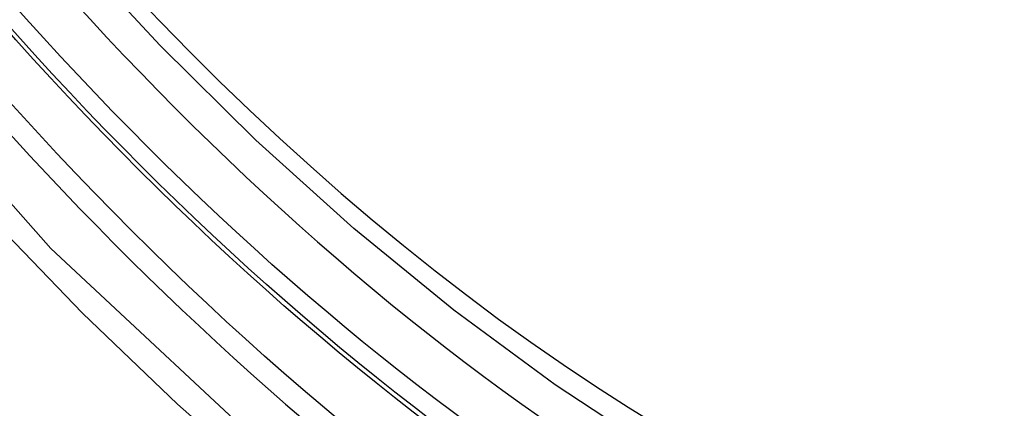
# Model space of a CAD drawing. Header units: inches. Extents: x 290.3 to 341.8, y 105.1 to 164.8.
# Tile 21 of 58: x 291.0419 to 291.1865, y 148.4966 to 148.5537. Entities that reach past the tile are written whole.
import ezdxf

# ---------------------------------------------------------------- set-up
doc = ezdxf.new("R2010")
doc.units = ezdxf.units.IN
doc.header["$MEASUREMENT"] = 0
doc.layers.add('Visible Edges(ANSI)', color=7, linetype='Continuous', lineweight=25)
doc.layers.add('Visible Tangent Edges(ANSI)', color=7, linetype='Continuous', lineweight=25)

msp = doc.modelspace()

# ---------------------------------------------------------------- linework, layer by layer
at = {"layer": 'Visible Edges(ANSI)', "flags": 128}
msp.add_lwpolyline([(291.30548, 148.47076), (291.2936, 148.46483), (291.28104, 148.4603), (291.26787, 148.45717), (291.2542, 148.45546), (291.24011, 148.45517), (291.22568, 148.45626), (291.21098, 148.45872), (291.19606, 148.4625), (291.18101, 148.46757), (291.16586, 148.47391), (291.1507, 148.48147), (291.13556, 148.49021), (291.12052, 148.50008), (291.10563, 148.51103), (291.09096, 148.52303), (291.07656, 148.536), (291.0625, 148.5499), (291.04883, 148.56465)], dxfattribs=at)
at = {"layer": 'Visible Edges(ANSI)'}
msp.add_ellipse((291.14198, 148.73779), major_axis=(0.15718, -0.27294), ratio=0.578093, start_param=2.362013, end_param=7.062765, dxfattribs=at)
msp.add_ellipse((291.1385, 148.73579), major_axis=(0.15963, -0.2772), ratio=0.578093, dxfattribs=at)
at = {"layer": 'Visible Tangent Edges(ANSI)', "flags": 128}
for points in [[(291.38694, 148.59185), (291.38413, 148.55047), (291.37582, 148.51323), (291.36214, 148.48092), (291.34347, 148.45429), (291.32027, 148.43401), (291.29307, 148.42057), (291.26238, 148.41414), (291.2288, 148.41488), (291.19319, 148.42277), (291.15631, 148.43763), (291.11897, 148.45917), (291.08213, 148.48681), (291.04645, 148.52007), (291.01282, 148.55813)], [(291.01126, 148.55499), (291.02417, 148.53953), (291.03748, 148.52472), (291.05114, 148.5106), (291.06509, 148.49724), (291.07927, 148.48471), (291.09363, 148.47303), (291.10813, 148.46223), (291.12273, 148.45236), (291.13739, 148.44342), (291.15208, 148.43546), (291.16671, 148.42852), (291.18121, 148.42263), (291.19555, 148.4178), (291.20968, 148.41404), (291.22356, 148.41136), (291.23716, 148.40977), (291.25041, 148.40928), (291.26328, 148.4099), (291.27568, 148.41161), (291.2876, 148.41439), (291.299, 148.41825)]]:
    msp.add_lwpolyline(points, dxfattribs=at)
at = {"layer": 'Visible Tangent Edges(ANSI)'}
for centre, major_axis, start_param, end_param in [((291.14099, 148.73722), (-0.17285, 0.30015), 5.049711, 10.658253), ((291.14094, 148.73719), (0.1503, -0.261), 4.099688, 6.899754)]:
    msp.add_ellipse(centre, major_axis=major_axis, ratio=0.578093, start_param=start_param, end_param=end_param, dxfattribs=at)
for centre, major_axis in [((291.14158, 148.73756), (-0.17078, 0.29656)), ((291.13861, 148.73585), (0.16238, -0.28198)), ((291.1385, 148.73579), (-0.16178, 0.28094))]:
    msp.add_ellipse(centre, major_axis=major_axis, ratio=0.578093, dxfattribs=at)

doc.saveas('drawing.dxf')
